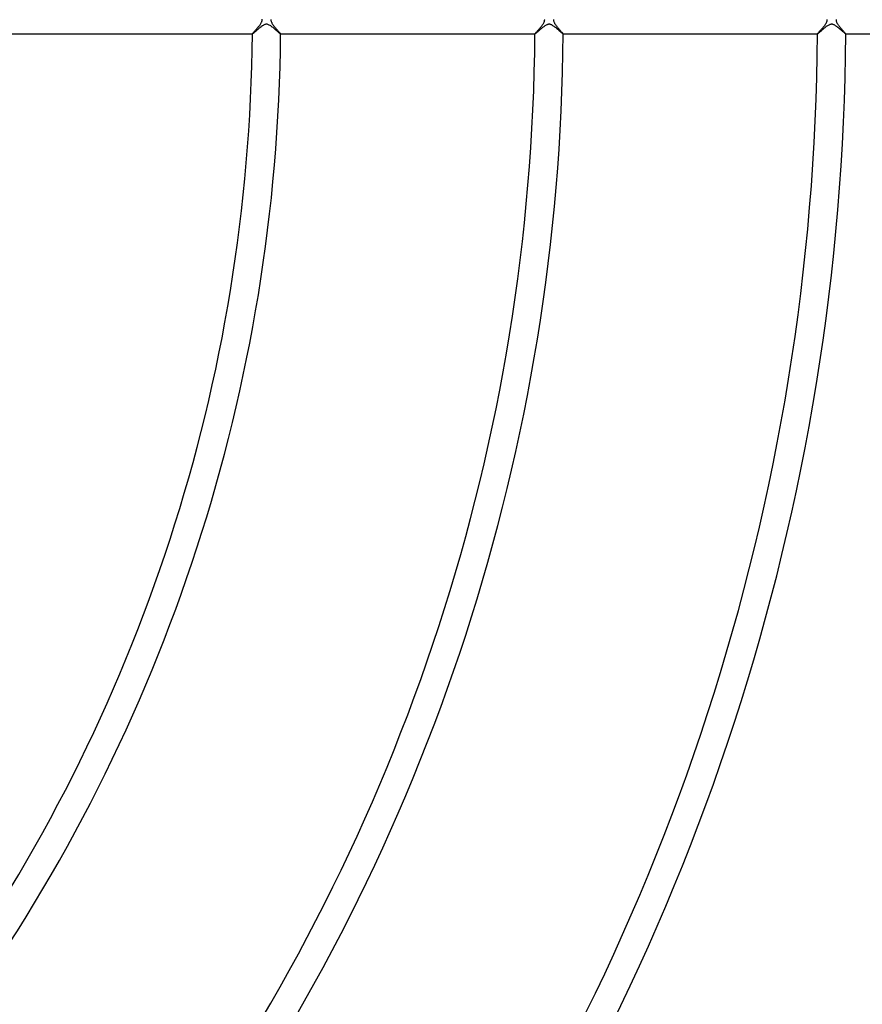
# Model space of a CAD drawing. Header units: millimetres. Extents: x -660 to 660, y -630 to 630.
# Tile 72 of 131: x 205 to 324, y -139 to 0. Entities that reach past the tile are written whole.
import ezdxf

# ---------------------------------------------------------------- set-up
doc = ezdxf.new("R2010")
doc.units = ezdxf.units.MM
doc.layers.add('HIDDEN', color=7, linetype='Continuous')
doc.layers.add('THICK', color=7, linetype='Continuous')

msp = doc.modelspace()

# ---------------------------------------------------------------- linework, layer by layer
at = {"layer": 'HIDDEN'}
for p, q in [((238.76, -1.36), (238.69, -1.41)), ((238.83, -1.3), (238.76, -1.36)), ((238.9, -1.24), (238.83, -1.3)), ((238.97, -1.18), (238.9, -1.24)), ((239.04, -1.12), (238.97, -1.18)), ((239.11, -1.06), (239.04, -1.12)), ((239.18, -1.01), (239.11, -1.06)), ((239.25, -0.96), (239.18, -1.01)), ((239.32, -0.91), (239.25, -0.96)), ((239.39, -0.86), (239.32, -0.91)), ((239.45, -0.82), (239.39, -0.86)), ((239.52, -0.78), (239.45, -0.82)), ((239.58, -0.74), (239.52, -0.78)), ((239.66, -0.71), (239.58, -0.74)), ((239.74, -0.67), (239.66, -0.71)), ((239.83, -0.65), (239.74, -0.67)), ((239.92, -0.63), (239.83, -0.65)), ((240, -0.62), (239.92, -0.63)), ((240.09, -0.63), (240, -0.62)), ((240.18, -0.65), (240.09, -0.63)), ((240.28, -0.68), (240.18, -0.65)), ((240.39, -0.73), (240.28, -0.68)), ((240.5, -0.79), (240.39, -0.73)), ((240.6, -0.86), (240.5, -0.79)), ((240.71, -0.94), (240.6, -0.86)), ((240.82, -1.02), (240.71, -0.94)), ((240.93, -1.1), (240.82, -1.02)), ((241.04, -1.19), (240.93, -1.1)), ((241.14, -1.28), (241.04, -1.19)), ((241.24, -1.36), (241.14, -1.28)), ((241.34, -1.45), (241.24, -1.36)), ((278.8, -1.32), (278.71, -1.4)), ((278.89, -1.25), (278.8, -1.32)), ((278.97, -1.18), (278.89, -1.25)), ((279.06, -1.1), (278.97, -1.18)), ((279.15, -1.03), (279.06, -1.1)), ((279.24, -0.97), (279.15, -1.03)), ((279.33, -0.9), (279.24, -0.97)), ((279.42, -0.84), (279.33, -0.9)), ((279.5, -0.79), (279.42, -0.84)), ((279.59, -0.74), (279.5, -0.79)), ((279.66, -0.71), (279.59, -0.74)), ((279.73, -0.68), (279.66, -0.71)), ((279.79, -0.66), (279.73, -0.68)), ((279.85, -0.64), (279.79, -0.66)), ((279.9, -0.63), (279.85, -0.64)), ((279.95, -0.63), (279.9, -0.63)), ((280, -0.62), (279.95, -0.63)), ((280.06, -0.63), (280, -0.62)), ((280.11, -0.63), (280.06, -0.63)), ((280.16, -0.64), (280.11, -0.63)), ((280.23, -0.66), (280.16, -0.64)), ((280.3, -0.69), (280.23, -0.66)), ((280.38, -0.72), (280.3, -0.69)), ((280.46, -0.77), (280.38, -0.72)), ((280.55, -0.82), (280.46, -0.77)), ((280.64, -0.89), (280.55, -0.82)), ((280.74, -0.95), (280.64, -0.89)), ((280.83, -1.03), (280.74, -0.95)), ((280.93, -1.1), (280.83, -1.03)), ((281.03, -1.18), (280.93, -1.1)), ((281.12, -1.26), (281.03, -1.18)), ((281.22, -1.34), (281.12, -1.26)), ((281.31, -1.42), (281.22, -1.34)), ((318.77, -1.35), (318.68, -1.43)), ((318.86, -1.27), (318.77, -1.35)), ((318.96, -1.19), (318.86, -1.27)), ((319.05, -1.11), (318.96, -1.19)), ((319.15, -1.04), (319.05, -1.11)), ((319.24, -0.96), (319.15, -1.04)), ((319.34, -0.9), (319.24, -0.96)), ((319.43, -0.83), (319.34, -0.9)), ((319.52, -0.78), (319.43, -0.83)), ((319.61, -0.73), (319.52, -0.78)), ((319.69, -0.69), (319.61, -0.73)), ((319.76, -0.67), (319.69, -0.69)), ((319.82, -0.65), (319.76, -0.67)), ((319.88, -0.64), (319.82, -0.65)), ((319.93, -0.63), (319.88, -0.64)), ((319.99, -0.62), (319.93, -0.63)), ((320.04, -0.63), (319.99, -0.62)), ((320.1, -0.63), (320.04, -0.63)), ((320.16, -0.64), (320.1, -0.63)), ((320.23, -0.66), (320.16, -0.64)), ((320.3, -0.69), (320.23, -0.66)), ((320.37, -0.72), (320.3, -0.69)), ((320.45, -0.77), (320.37, -0.72)), ((320.54, -0.82), (320.45, -0.77)), ((320.62, -0.87), (320.54, -0.82)), ((320.71, -0.93), (320.62, -0.87)), ((320.8, -1), (320.71, -0.93)), ((320.88, -1.06), (320.8, -1)), ((320.97, -1.13), (320.88, -1.06)), ((321.06, -1.2), (320.97, -1.13)), ((321.14, -1.28), (321.06, -1.2)), ((321.23, -1.35), (321.14, -1.28)), ((321.31, -1.42), (321.23, -1.35)), ((237.99, -2), (237.99, -2)), ((237.99, -2), (237.99, -2)), ((237.99, -2), (237.99, -2)), ((237.99, -2), (237.99, -2)), ((237.99, -2), (237.99, -2)), ((237.99, -2), (237.99, -2)), ((238, -2), (237.99, -2)), ((238.02, -1.99), (238, -2)), ((238.04, -1.97), (238.02, -1.99)), ((238.07, -1.95), (238.04, -1.97)), ((238.1, -1.92), (238.07, -1.95)), ((238.14, -1.89), (238.1, -1.92)), ((238.18, -1.86), (238.14, -1.89)), ((238.22, -1.82), (238.18, -1.86)), ((238.27, -1.78), (238.22, -1.82)), ((238.32, -1.73), (238.27, -1.78)), ((238.38, -1.68), (238.32, -1.73)), ((238.44, -1.63), (238.38, -1.68)), ((238.5, -1.58), (238.44, -1.63)), ((238.56, -1.53), (238.5, -1.58)), ((238.62, -1.47), (238.56, -1.53)), ((238.69, -1.41), (238.62, -1.47)), ((241.44, -1.53), (241.34, -1.45)), ((241.53, -1.62), (241.44, -1.53)), ((241.62, -1.69), (241.53, -1.62)), ((241.69, -1.76), (241.62, -1.69)), ((241.76, -1.82), (241.69, -1.76)), ((241.83, -1.87), (241.76, -1.82)), ((241.88, -1.92), (241.83, -1.87)), ((241.92, -1.95), (241.88, -1.92)), ((241.95, -1.98), (241.92, -1.95)), ((241.98, -1.99), (241.95, -1.98)), ((241.99, -2), (241.98, -1.99)), ((241.99, -2), (241.99, -2)), ((241.99, -2), (241.99, -2)), ((241.99, -2), (241.99, -2)), ((241.99, -2), (241.99, -2)), ((241.99, -2), (241.99, -2)), ((241.99, -2), (241.99, -2)), ((278, -2), (277.99, -2)), ((277.99, -2), (277.99, -2)), ((277.99, -2), (277.99, -2)), ((277.99, -2), (277.99, -2)), ((277.99, -2), (277.99, -2)), ((277.99, -2), (277.99, -2)), ((278.01, -2), (278, -2)), ((278.03, -1.98), (278.01, -2)), ((278.06, -1.96), (278.03, -1.98)), ((278.1, -1.93), (278.06, -1.96)), ((278.14, -1.89), (278.1, -1.93)), ((278.2, -1.84), (278.14, -1.89)), ((278.26, -1.79), (278.2, -1.84)), ((278.32, -1.74), (278.26, -1.79)), ((278.39, -1.67), (278.32, -1.74)), ((278.47, -1.61), (278.39, -1.67)), ((278.55, -1.54), (278.47, -1.61)), ((278.63, -1.47), (278.55, -1.54)), ((278.71, -1.4), (278.63, -1.47)), ((281.4, -1.5), (281.31, -1.42)), ((281.49, -1.58), (281.4, -1.5)), ((281.57, -1.65), (281.49, -1.58)), ((281.65, -1.72), (281.57, -1.65)), ((281.72, -1.78), (281.65, -1.72)), ((281.78, -1.83), (281.72, -1.78)), ((281.84, -1.88), (281.78, -1.83)), ((281.88, -1.92), (281.84, -1.88)), ((281.93, -1.96), (281.88, -1.92)), ((281.96, -1.98), (281.93, -1.96)), ((281.98, -2), (281.96, -1.98)), ((281.99, -2), (281.98, -2)), ((281.99, -2), (281.99, -2)), ((281.99, -2), (281.99, -2)), ((281.99, -2), (281.99, -2)), ((281.99, -2), (281.99, -2)), ((281.99, -2), (281.99, -2)), ((281.99, -2), (281.99, -2)), ((318, -2), (317.99, -2)), ((317.99, -2), (317.99, -2)), ((317.99, -2), (317.99, -2)), ((317.99, -2), (317.99, -2)), ((317.99, -2), (317.99, -2)), ((318.01, -1.99), (318, -2)), ((318, -2), (318, -2)), ((318.03, -1.98), (318.01, -1.99)), ((318.06, -1.96), (318.03, -1.98)), ((318.1, -1.92), (318.06, -1.96)), ((318.15, -1.88), (318.1, -1.92)), ((318.21, -1.83), (318.15, -1.88)), ((318.28, -1.77), (318.21, -1.83)), ((318.35, -1.71), (318.28, -1.77)), ((318.42, -1.65), (318.35, -1.71)), ((318.5, -1.58), (318.42, -1.65)), ((318.59, -1.5), (318.5, -1.58)), ((318.68, -1.43), (318.59, -1.5)), ((321.39, -1.49), (321.31, -1.42)), ((321.47, -1.56), (321.39, -1.49)), ((321.55, -1.63), (321.47, -1.56)), ((321.62, -1.69), (321.55, -1.63)), ((321.69, -1.75), (321.62, -1.69)), ((321.75, -1.8), (321.69, -1.75)), ((321.8, -1.85), (321.75, -1.8)), ((321.85, -1.9), (321.8, -1.85)), ((321.9, -1.93), (321.85, -1.9)), ((321.93, -1.96), (321.9, -1.93)), ((321.96, -1.98), (321.93, -1.96)), ((321.98, -2), (321.96, -1.98)), ((321.99, -2), (321.98, -2)), ((321.99, -2), (321.99, -2)), ((321.99, -2), (321.99, -2)), ((321.99, -2), (321.99, -2)), ((321.99, -2), (321.99, -2)), ((321.99, -2), (321.99, -2)), ((321.99, -2), (321.99, -2))]:
    msp.add_line(p, q, dxfattribs=at)
at = {"layer": 'THICK'}
for p, q in [((239.38, 0), (239.37, 0.08)), ((240.63, 0.06), (240.62, 0)), ((240.62, 0), (240.63, -0.08)), ((279.38, 0), (279.37, 0.06)), ((279.37, -0.05), (279.38, 0)), ((280.63, 0.06), (280.62, 0)), ((280.62, 0), (280.63, -0.05)), ((319.38, 0), (319.37, 0.07)), ((319.37, -0.05), (319.38, 0)), ((320.63, 0.06), (320.62, 0)), ((320.62, 0), (320.63, -0.06)), ((238.5, -1.4), (238.58, -1.31)), ((238.58, -1.31), (238.65, -1.23)), ((238.65, -1.23), (238.72, -1.14)), ((238.72, -1.14), (238.8, -1.05)), ((238.8, -1.05), (238.87, -0.96)), ((238.87, -0.96), (238.95, -0.87)), ((238.95, -0.87), (239.02, -0.78)), ((239.02, -0.78), (239.08, -0.69)), ((239.08, -0.69), (239.15, -0.6)), ((239.15, -0.6), (239.2, -0.51)), ((239.2, -0.51), (239.25, -0.42)), ((239.25, -0.42), (239.29, -0.34)), ((239.29, -0.34), (239.33, -0.26)), ((239.33, -0.26), (239.35, -0.19)), ((239.35, -0.19), (239.36, -0.12)), ((239.36, -0.12), (239.37, -0.06)), ((239.37, -0.06), (239.38, 0)), ((240.63, -0.08), (240.64, -0.16)), ((240.64, -0.16), (240.67, -0.24)), ((240.67, -0.24), (240.7, -0.32)), ((240.7, -0.32), (240.73, -0.39)), ((240.73, -0.39), (240.77, -0.47)), ((240.77, -0.47), (240.81, -0.54)), ((240.81, -0.54), (240.86, -0.6)), ((240.86, -0.6), (240.9, -0.67)), ((240.9, -0.67), (240.95, -0.73)), ((240.95, -0.73), (240.99, -0.8)), ((240.99, -0.8), (241.05, -0.86)), ((241.05, -0.86), (241.1, -0.93)), ((241.1, -0.93), (241.15, -1)), ((241.15, -1), (241.21, -1.07)), ((241.21, -1.07), (241.27, -1.14)), ((241.27, -1.14), (241.33, -1.21)), ((241.33, -1.21), (241.38, -1.28)), ((241.38, -1.28), (241.44, -1.34)), ((241.44, -1.34), (241.5, -1.41)), ((278.44, -1.47), (278.51, -1.39)), ((278.51, -1.39), (278.59, -1.3)), ((278.59, -1.3), (278.66, -1.21)), ((278.66, -1.21), (278.74, -1.12)), ((278.74, -1.12), (278.82, -1.03)), ((278.82, -1.03), (278.89, -0.94)), ((278.89, -0.94), (278.96, -0.85)), ((278.96, -0.85), (279.03, -0.76)), ((279.03, -0.76), (279.1, -0.67)), ((279.1, -0.67), (279.16, -0.58)), ((279.16, -0.58), (279.21, -0.5)), ((279.21, -0.5), (279.26, -0.41)), ((279.26, -0.41), (279.29, -0.34)), ((279.29, -0.34), (279.32, -0.27)), ((279.32, -0.27), (279.34, -0.21)), ((279.34, -0.21), (279.36, -0.15)), ((279.36, -0.15), (279.37, -0.1)), ((279.37, -0.1), (279.37, -0.05)), ((280.63, -0.05), (280.63, -0.1)), ((280.63, -0.1), (280.64, -0.15)), ((280.64, -0.15), (280.66, -0.21)), ((280.66, -0.21), (280.68, -0.27)), ((280.68, -0.27), (280.71, -0.34)), ((280.71, -0.34), (280.75, -0.42)), ((280.75, -0.42), (280.79, -0.5)), ((280.79, -0.5), (280.85, -0.59)), ((280.85, -0.59), (280.9, -0.67)), ((280.9, -0.67), (280.97, -0.76)), ((280.97, -0.76), (281.03, -0.85)), ((281.03, -0.85), (281.1, -0.94)), ((281.1, -0.94), (281.17, -1.02)), ((281.17, -1.02), (281.25, -1.11)), ((281.25, -1.11), (281.32, -1.2)), ((281.32, -1.2), (281.39, -1.28)), ((281.39, -1.28), (281.46, -1.37)), ((281.46, -1.37), (281.54, -1.45)), ((318.51, -1.4), (318.58, -1.31)), ((318.58, -1.31), (318.65, -1.23)), ((318.65, -1.23), (318.73, -1.14)), ((318.73, -1.14), (318.8, -1.05)), ((318.8, -1.05), (318.88, -0.96)), ((318.88, -0.96), (318.95, -0.87)), ((318.95, -0.87), (319.02, -0.78)), ((319.02, -0.78), (319.08, -0.69)), ((319.08, -0.69), (319.14, -0.6)), ((319.14, -0.6), (319.2, -0.51)), ((319.2, -0.51), (319.25, -0.43)), ((319.25, -0.43), (319.29, -0.35)), ((319.29, -0.35), (319.32, -0.28)), ((319.32, -0.28), (319.34, -0.22)), ((319.34, -0.22), (319.36, -0.16)), ((319.36, -0.16), (319.37, -0.1)), ((319.37, -0.1), (319.37, -0.05)), ((320.63, -0.06), (320.64, -0.13)), ((320.64, -0.13), (320.65, -0.19)), ((320.65, -0.19), (320.68, -0.26)), ((320.68, -0.26), (320.71, -0.34)), ((320.71, -0.34), (320.74, -0.42)), ((320.74, -0.42), (320.79, -0.49)), ((320.79, -0.49), (320.83, -0.56)), ((320.83, -0.56), (320.88, -0.63)), ((320.88, -0.63), (320.93, -0.7)), ((320.93, -0.7), (320.98, -0.77)), ((320.98, -0.77), (321.03, -0.85)), ((321.03, -0.85), (321.09, -0.92)), ((321.09, -0.92), (321.15, -0.99)), ((321.15, -0.99), (321.21, -1.07)), ((321.21, -1.07), (321.27, -1.14)), ((321.27, -1.14), (321.33, -1.21)), ((321.33, -1.21), (321.39, -1.28)), ((321.39, -1.28), (321.45, -1.36)), ((321.45, -1.36), (321.51, -1.42)), ((201.99, -2), (237.99, -2)), ((237.99, -2), (238, -1.99)), ((238, -1.99), (238.01, -1.97)), ((238.01, -1.97), (238.02, -1.95)), ((238.02, -1.95), (238.05, -1.92)), ((238.05, -1.92), (238.08, -1.88)), ((238.08, -1.88), (238.11, -1.84)), ((238.11, -1.84), (238.15, -1.79)), ((238.15, -1.79), (238.2, -1.74)), ((238.2, -1.74), (238.25, -1.68)), ((238.25, -1.68), (238.31, -1.62)), ((238.31, -1.62), (238.37, -1.55)), ((238.37, -1.55), (238.44, -1.47)), ((238.44, -1.47), (238.5, -1.4)), ((241.5, -1.41), (241.56, -1.47)), ((241.56, -1.47), (241.61, -1.54)), ((241.61, -1.54), (241.66, -1.6)), ((241.66, -1.6), (241.71, -1.65)), ((241.71, -1.65), (241.76, -1.71)), ((241.76, -1.71), (241.8, -1.76)), ((241.8, -1.76), (241.84, -1.81)), ((241.84, -1.81), (241.88, -1.85)), ((241.88, -1.85), (241.91, -1.89)), ((241.91, -1.89), (241.94, -1.92)), ((241.94, -1.92), (241.96, -1.95)), ((241.96, -1.95), (241.98, -1.97)), ((241.98, -1.97), (241.99, -1.99)), ((241.99, -1.99), (241.99, -2)), ((241.99, -2), (278, -2)), ((277.99, -2), (278, -1.99)), ((278, -1.99), (278.01, -1.97)), ((278.01, -1.97), (278.03, -1.94)), ((278.03, -1.94), (278.06, -1.9)), ((278.06, -1.9), (278.1, -1.86)), ((278.1, -1.86), (278.14, -1.81)), ((278.14, -1.81), (278.19, -1.75)), ((278.19, -1.75), (278.25, -1.69)), ((278.25, -1.69), (278.31, -1.62)), ((278.31, -1.62), (278.37, -1.55)), ((278.37, -1.55), (278.44, -1.47)), ((281.54, -1.45), (281.6, -1.53)), ((281.6, -1.53), (281.67, -1.6)), ((281.67, -1.6), (281.73, -1.67)), ((281.73, -1.67), (281.79, -1.74)), ((281.79, -1.74), (281.84, -1.8)), ((281.84, -1.8), (281.88, -1.85)), ((281.88, -1.85), (281.92, -1.9)), ((281.92, -1.9), (281.95, -1.94)), ((281.95, -1.94), (281.97, -1.97)), ((281.97, -1.97), (281.99, -1.99)), ((281.99, -1.99), (281.99, -2)), ((281.99, -2), (318, -2)), ((317.99, -2), (318, -1.99)), ((318, -1.99), (318.01, -1.97)), ((318.01, -1.97), (318.03, -1.94)), ((318.03, -1.94), (318.06, -1.9)), ((318.06, -1.9), (318.1, -1.86)), ((318.1, -1.86), (318.14, -1.81)), ((318.14, -1.81), (318.19, -1.75)), ((318.19, -1.75), (318.25, -1.69)), ((318.25, -1.69), (318.3, -1.62)), ((318.3, -1.62), (318.37, -1.55)), ((318.37, -1.55), (318.44, -1.48)), ((318.44, -1.48), (318.51, -1.4)), ((321.51, -1.42), (321.57, -1.49)), ((321.57, -1.49), (321.62, -1.55)), ((321.62, -1.55), (321.68, -1.61)), ((321.68, -1.61), (321.73, -1.67)), ((321.73, -1.67), (321.77, -1.72)), ((321.77, -1.72), (321.82, -1.77)), ((321.82, -1.77), (321.86, -1.82)), ((321.86, -1.82), (321.89, -1.86)), ((321.89, -1.86), (321.92, -1.9)), ((321.92, -1.9), (321.95, -1.93)), ((321.95, -1.93), (321.97, -1.95)), ((321.97, -1.95), (321.98, -1.97)), ((321.98, -1.97), (321.99, -1.99)), ((321.99, -1.99), (321.99, -2)), ((321.99, -2), (358, -2))]:
    msp.add_line(p, q, dxfattribs=at)
for radius, start, end in [(592.5, 179.99998, 0), (581.75, 179.99998, 0), (571, 180, 0), (560.25, 180, 0), (549.5, 180, 0), (538.75, 180, 0), (528, 180, 0), (517.25, 180, 0), (506.5, 180, 0), (495.75, 180, 0), (485, 180, 0), (474.25, 180, 0), (463.5, 180, 0), (452.75, 180, 0), (442, 180, 0), (431.25, 180, 0), (420.5, 180, 0), (409.75, 180, 0), (400, 180, 0), (238, 324.4809, 359.5191), (242, 324.4729, 359.5271), (278, 324.4117, 359.5883), (282, 324.4059, 359.5942), (318, 324.3599, 359.6401), (322, 324.3554, 359.6446), (358, 324.3197, 359.6803), (362, 324.3161, 359.6838), (396, 324.289, 359.711)]:
    msp.add_arc((0, 0), radius, start, end, dxfattribs=at)

doc.saveas('drawing.dxf')
